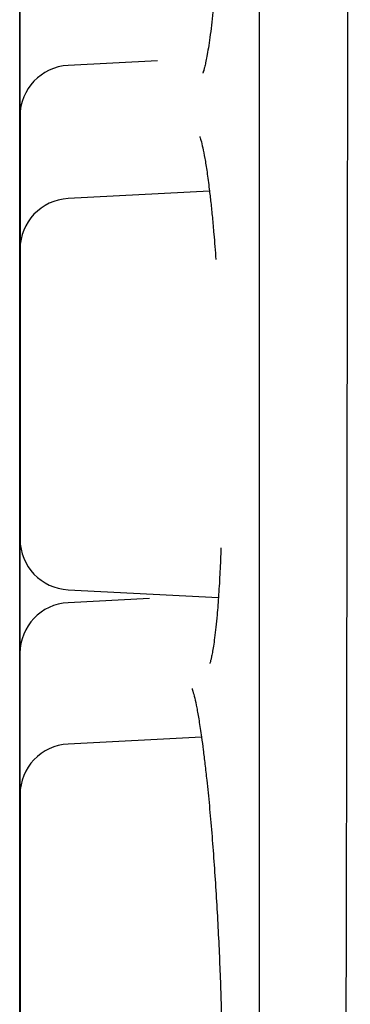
# Model space of a CAD drawing. Header units: millimetres. Extents: x 8 to 1191, y 12 to 1197.
# Tile 37 of 60: x 371.9 to 373.85, y 1126.01 to 1131.85. Entities that reach past the tile are written whole.
import ezdxf

# ---------------------------------------------------------------- set-up
doc = ezdxf.new("R2010")
doc.units = ezdxf.units.MM

msp = doc.modelspace()

# ---------------------------------------------------------------- linework, layer by layer
at = {"color": 7, "linetype": 'Continuous', "lineweight": 30}
for p, q in [((372.7096, 1131.6034), (372.1814, 1131.5757)), ((371.8962, 1131.1424), (371.8958, 1131.1278)), ((373.0177, 1130.831), (372.1817, 1130.7872)), ((371.8968, 1130.3467), (371.8972, 1130.3322)), ((371.8959, 1130.2844), (371.8955, 1130.2698)), ((371.8961, 1130.2679), (371.8972, 1130.2429)), ((371.8971, 1129.5582), (371.8975, 1129.5436)), ((371.8958, 1129.4099), (371.8975, 1129.3785)), ((371.8974, 1129.2158), (371.8966, 1129.1935)), ((371.8964, 1129.1665), (371.8963, 1129.1584)), ((371.8955, 1128.5519), (371.8964, 1128.5293)), ((372.1817, 1128.47), (373.0702, 1128.4235)), ((372.6621, 1128.4187), (372.1813, 1128.3935)), ((371.8963, 1127.9907), (371.8959, 1127.975)), ((372.9702, 1127.5977), (372.1816, 1127.5564)), ((371.8966, 1127.4755), (371.897, 1127.4597)), ((371.8963, 1127.4404), (371.897, 1127.4196)), ((371.8958, 1127.0735), (371.8956, 1127.0634)), ((371.897, 1126.376), (371.8973, 1126.3609)), ((371.8959, 1126.2571), (371.8973, 1126.228))]:
    msp.add_line(p, q, dxfattribs=at)
at = {"color": 7, "linetype": 'Continuous', "lineweight": 30, "flags": 128}
for points in [[(371.8968, 1131.1998), (371.8968, 1131.2619), (371.8968, 1131.3233), (371.8968, 1131.3836), (371.8968, 1131.442), (371.8968, 1131.498), (371.8968, 1131.551), (371.8968, 1131.6005), (371.8968, 1131.6459), (371.8968, 1131.6868), (371.8968, 1131.7227), (371.8968, 1131.7534), (371.8968, 1131.7784), (371.8968, 1131.7976), (371.8968, 1131.8107), (371.8968, 1131.8175), (371.8968, 1131.8181), (371.8968, 1131.8125), (371.8968, 1131.8005), (371.8968, 1131.7825), (371.8968, 1131.7586), (371.8968, 1131.729), (371.8968, 1131.694), (371.8968, 1131.654), (371.8968, 1131.6094), (371.8968, 1131.5607), (371.8968, 1131.5083), (371.8968, 1131.4528), (371.8969, 1131.3948), (371.8969, 1131.3349), (371.8969, 1131.2736), (371.8969, 1131.2116), (371.8969, 1131.1496), (371.8969, 1131.0881), (371.8969, 1131.0279), (371.8968, 1130.9694), (371.8968, 1130.9134), (371.8968, 1130.8604), (371.8968, 1130.811), (371.8968, 1130.7656), (371.8968, 1130.7247), (371.8968, 1130.6887), (371.8968, 1130.658), (371.8968, 1130.633), (371.8968, 1130.6139), (371.8968, 1130.6008), (371.8968, 1130.5939), (371.8968, 1130.5933), (371.8968, 1130.599), (371.8968, 1130.6109), (371.8968, 1130.6289), (371.8968, 1130.6528), (371.8968, 1130.6825), (371.8968, 1130.7174), (371.8968, 1130.7574), (371.8968, 1130.802), (371.8968, 1130.8507), (371.8968, 1130.9031), (371.8968, 1130.9586), (371.8968, 1131.0166), (371.8968, 1131.0766), (371.8968, 1131.1378), (371.8968, 1131.1998)], [(371.8961, 1131.121), (371.8961, 1131.183), (371.8961, 1131.2445), (371.8961, 1131.3047), (371.8961, 1131.3632), (371.8961, 1131.4192), (371.8961, 1131.4722), (371.8961, 1131.5216), (371.8961, 1131.567), (371.8961, 1131.6079), (371.8961, 1131.6439), (371.8961, 1131.6746), (371.8961, 1131.6996), (371.8961, 1131.7187), (371.8961, 1131.7318), (371.8961, 1131.7387), (371.8961, 1131.7393), (371.8961, 1131.7336), (371.8961, 1131.7217), (371.8961, 1131.7037), (371.8961, 1131.6797), (371.8961, 1131.6501), (371.8961, 1131.6152), (371.8961, 1131.5752), (371.8962, 1131.5306), (371.8962, 1131.4819), (371.8962, 1131.4295), (371.8962, 1131.374), (371.8962, 1131.316), (371.8962, 1131.256), (371.8962, 1131.1948), (371.8962, 1131.1328), (371.8962, 1131.0707), (371.8962, 1131.0093), (371.8962, 1130.949), (371.8962, 1130.8906), (371.8962, 1130.8346), (371.8962, 1130.7816), (371.8962, 1130.7321), (371.8961, 1130.6867), (371.8961, 1130.6458), (371.8961, 1130.6098), (371.8961, 1130.5792), (371.8961, 1130.5542), (371.8961, 1130.535), (371.8961, 1130.5219), (371.8961, 1130.515), (371.8961, 1130.5144), (371.8961, 1130.5201), (371.8961, 1130.532), (371.8961, 1130.5501), (371.8961, 1130.574), (371.8961, 1130.6036), (371.8961, 1130.6386), (371.8961, 1130.6786), (371.8961, 1130.7232), (371.8961, 1130.7719), (371.8961, 1130.8243), (371.8961, 1130.8797), (371.8961, 1130.9378), (371.8961, 1130.9977), (371.8961, 1131.059), (371.8961, 1131.121)], [(371.8971, 1130.4113), (371.8971, 1130.4733), (371.8971, 1130.5348), (371.8971, 1130.595), (371.8971, 1130.6534), (371.8971, 1130.7094), (371.8971, 1130.7625), (371.8971, 1130.8119), (371.8971, 1130.8573), (371.8971, 1130.8982), (371.8971, 1130.9342), (371.8971, 1130.9648), (371.8971, 1130.9899), (371.8971, 1131.009), (371.8971, 1131.0221), (371.8971, 1131.029), (371.8971, 1131.0296), (371.8971, 1131.0239), (371.8971, 1131.012), (371.8971, 1130.994), (371.8971, 1130.97), (371.8971, 1130.9404), (371.8971, 1130.9054), (371.8971, 1130.8655), (371.8971, 1130.8209), (371.8971, 1130.7721), (371.8971, 1130.7198), (371.8971, 1130.6643), (371.8972, 1130.6063), (371.8972, 1130.5463), (371.8972, 1130.485), (371.8972, 1130.4231), (371.8972, 1130.361), (371.8972, 1130.2996), (371.8972, 1130.2393), (371.8971, 1130.1809), (371.8971, 1130.1249), (371.8971, 1130.0719), (371.8971, 1130.0224), (371.8971, 1129.977), (371.8971, 1129.9361), (371.8971, 1129.9001), (371.8971, 1129.8695), (371.8971, 1129.8444), (371.8971, 1129.8253), (371.8971, 1129.8122), (371.8971, 1129.8053), (371.8971, 1129.8047), (371.8971, 1129.8104), (371.8971, 1129.8223), (371.8971, 1129.8404), (371.8971, 1129.8643), (371.8971, 1129.8939), (371.8971, 1129.9289), (371.8971, 1129.9689), (371.8971, 1130.0134), (371.8971, 1130.0622), (371.8971, 1130.1146), (371.8971, 1130.17), (371.8971, 1130.228), (371.8971, 1130.288), (371.8971, 1130.3493), (371.8971, 1130.4113)], [(371.8958, 1130.263), (371.8958, 1130.325), (371.8958, 1130.3865), (371.8958, 1130.4467), (371.8958, 1130.5051), (371.8958, 1130.5611), (371.8958, 1130.6141), (371.8958, 1130.6636), (371.8958, 1130.709), (371.8958, 1130.7499), (371.8958, 1130.7859), (371.8958, 1130.8165), (371.8958, 1130.8416), (371.8958, 1130.8607), (371.8958, 1130.8738), (371.8958, 1130.8807), (371.8958, 1130.8813), (371.8958, 1130.8756), (371.8958, 1130.8637), (371.8958, 1130.8457), (371.8958, 1130.8217), (371.8958, 1130.7921), (371.8958, 1130.7571), (371.8958, 1130.7172), (371.8958, 1130.6726), (371.8959, 1130.6238), (371.8959, 1130.5715), (371.8959, 1130.516), (371.8959, 1130.458), (371.8959, 1130.398), (371.8959, 1130.3367), (371.8959, 1130.2748), (371.8959, 1130.2127), (371.8959, 1130.1513), (371.8959, 1130.091), (371.8959, 1130.0326), (371.8959, 1129.9766), (371.8959, 1129.9236), (371.8958, 1129.8741), (371.8958, 1129.8287), (371.8958, 1129.7878), (371.8958, 1129.7518), (371.8958, 1129.7212), (371.8958, 1129.6961), (371.8958, 1129.677), (371.8958, 1129.6639), (371.8958, 1129.657), (371.8958, 1129.6564), (371.8958, 1129.6621), (371.8958, 1129.674), (371.8958, 1129.692), (371.8958, 1129.716), (371.8958, 1129.7456), (371.8958, 1129.7806), (371.8958, 1129.8206), (371.8958, 1129.8651), (371.8958, 1129.9139), (371.8958, 1129.9662), (371.8958, 1130.0217), (371.8958, 1130.0797), (371.8958, 1130.1397), (371.8958, 1130.201), (371.8958, 1130.263)], [(371.8974, 1129.6227), (371.8974, 1129.6847), (371.8974, 1129.7462), (371.8974, 1129.8065), (371.8974, 1129.8649), (371.8974, 1129.9209), (371.8974, 1129.9739), (371.8974, 1130.0234), (371.8974, 1130.0688), (371.8974, 1130.1097), (371.8974, 1130.1456), (371.8974, 1130.1763), (371.8974, 1130.2013), (371.8974, 1130.2205), (371.8974, 1130.2336), (371.8974, 1130.2404), (371.8974, 1130.241), (371.8974, 1130.2353), (371.8974, 1130.2234), (371.8974, 1130.2054), (371.8974, 1130.1815), (371.8974, 1130.1519), (371.8974, 1130.1169), (371.8974, 1130.0769), (371.8974, 1130.0323), (371.8974, 1129.9836), (371.8975, 1129.9312), (371.8975, 1129.8757), (371.8975, 1129.8177), (371.8975, 1129.7578), (371.8975, 1129.6965), (371.8975, 1129.6345), (371.8975, 1129.5725), (371.8975, 1129.511), (371.8975, 1129.4507), (371.8975, 1129.3923), (371.8975, 1129.3363), (371.8974, 1129.2833), (371.8974, 1129.2338), (371.8974, 1129.1884), (371.8974, 1129.1475), (371.8974, 1129.1116), (371.8974, 1129.0809), (371.8974, 1129.0559), (371.8974, 1129.0367), (371.8974, 1129.0236), (371.8974, 1129.0168), (371.8974, 1129.0162), (371.8974, 1129.0219), (371.8974, 1129.0338), (371.8974, 1129.0518), (371.8974, 1129.0757), (371.8974, 1129.1053), (371.8974, 1129.1403), (371.8974, 1129.1803), (371.8974, 1129.2249), (371.8974, 1129.2736), (371.8974, 1129.326), (371.8974, 1129.3815), (371.8974, 1129.4395), (371.8974, 1129.4994), (371.8974, 1129.5607), (371.8974, 1129.6227)], [(371.8955, 1129.4049), (371.8955, 1129.467), (371.8955, 1129.5284), (371.8955, 1129.5887), (371.8955, 1129.6471), (371.8955, 1129.7031), (371.8955, 1129.7561), (371.8955, 1129.8056), (371.8955, 1129.851), (371.8955, 1129.8919), (371.8955, 1129.9279), (371.8955, 1129.9585), (371.8955, 1129.9835), (371.8955, 1130.0027), (371.8955, 1130.0158), (371.8955, 1130.0227), (371.8955, 1130.0233), (371.8955, 1130.0176), (371.8955, 1130.0057), (371.8955, 1129.9876), (371.8955, 1129.9637), (371.8955, 1129.9341), (371.8955, 1129.8991), (371.8955, 1129.8591), (371.8955, 1129.8145), (371.8955, 1129.7658), (371.8956, 1129.7134), (371.8956, 1129.658), (371.8956, 1129.5999), (371.8956, 1129.54), (371.8956, 1129.4787), (371.8956, 1129.4167), (371.8956, 1129.3547), (371.8956, 1129.2932), (371.8956, 1129.233), (371.8956, 1129.1746), (371.8956, 1129.1185), (371.8955, 1129.0655), (371.8955, 1129.0161), (371.8955, 1128.9707), (371.8955, 1128.9298), (371.8955, 1128.8938), (371.8955, 1128.8632), (371.8955, 1128.8381), (371.8955, 1128.819), (371.8955, 1128.8059), (371.8955, 1128.799), (371.8955, 1128.7984), (371.8955, 1128.8041), (371.8955, 1128.816), (371.8955, 1128.834), (371.8955, 1128.858), (371.8955, 1128.8876), (371.8955, 1128.9225), (371.8955, 1128.9625), (371.8955, 1129.0071), (371.8955, 1129.0559), (371.8955, 1129.1082), (371.8955, 1129.1637), (371.8955, 1129.2217), (371.8955, 1129.2817), (371.8955, 1129.343), (371.8955, 1129.4049)], [(371.8966, 1128.3286), (371.8966, 1128.3906), (371.8966, 1128.4521), (371.8966, 1128.5123), (371.8966, 1128.5708), (371.8966, 1128.6268), (371.8966, 1128.6798), (371.8966, 1128.7292), (371.8966, 1128.7747), (371.8966, 1128.8156), (371.8966, 1128.8515), (371.8966, 1128.8822), (371.8966, 1128.9072), (371.8966, 1128.9264), (371.8966, 1128.9394), (371.8966, 1128.9463), (371.8966, 1128.9469), (371.8966, 1128.9412), (371.8966, 1128.9293), (371.8966, 1128.9113), (371.8966, 1128.8874), (371.8966, 1128.8578), (371.8966, 1128.8228), (371.8966, 1128.7828), (371.8966, 1128.7382), (371.8967, 1128.6895), (371.8967, 1128.6371), (371.8967, 1128.5816), (371.8967, 1128.5236), (371.8967, 1128.4637), (371.8967, 1128.4024), (371.8967, 1128.3404), (371.8967, 1128.2784), (371.8967, 1128.2169), (371.8967, 1128.1566), (371.8967, 1128.0982), (371.8967, 1128.0422), (371.8967, 1127.9892), (371.8966, 1127.9397), (371.8966, 1127.8943), (371.8966, 1127.8534), (371.8966, 1127.8175), (371.8966, 1127.7868), (371.8966, 1127.7618), (371.8966, 1127.7426), (371.8966, 1127.7295), (371.8966, 1127.7227), (371.8966, 1127.7221), (371.8966, 1127.7278), (371.8966, 1127.7397), (371.8966, 1127.7577), (371.8966, 1127.7816), (371.8966, 1127.8112), (371.8966, 1127.8462), (371.8966, 1127.8862), (371.8966, 1127.9308), (371.8966, 1127.9795), (371.8966, 1128.0319), (371.8966, 1128.0874), (371.8966, 1128.1454), (371.8966, 1128.2053), (371.8966, 1128.2666), (371.8966, 1128.3286)], [(371.8963, 1128.2935), (371.8963, 1128.3555), (371.8963, 1128.417), (371.8963, 1128.4773), (371.8963, 1128.5357), (371.8963, 1128.5917), (371.8963, 1128.6447), (371.8963, 1128.6942), (371.8963, 1128.7396), (371.8963, 1128.7805), (371.8963, 1128.8164), (371.8963, 1128.8471), (371.8963, 1128.8721), (371.8963, 1128.8913), (371.8963, 1128.9044), (371.8963, 1128.9112), (371.8963, 1128.9118), (371.8963, 1128.9061), (371.8963, 1128.8942), (371.8963, 1128.8762), (371.8963, 1128.8523), (371.8963, 1128.8227), (371.8963, 1128.7877), (371.8963, 1128.7477), (371.8963, 1128.7031), (371.8963, 1128.6544), (371.8963, 1128.602), (371.8964, 1128.5465), (371.8964, 1128.4885), (371.8964, 1128.4286), (371.8964, 1128.3673), (371.8964, 1128.3053), (371.8964, 1128.2433), (371.8964, 1128.1818), (371.8964, 1128.1215), (371.8964, 1128.0631), (371.8963, 1128.0071), (371.8963, 1127.9541), (371.8963, 1127.9046), (371.8963, 1127.8592), (371.8963, 1127.8183), (371.8963, 1127.7824), (371.8963, 1127.7517), (371.8963, 1127.7267), (371.8963, 1127.7075), (371.8963, 1127.6945), (371.8963, 1127.6876), (371.8963, 1127.687), (371.8963, 1127.6927), (371.8963, 1127.7046), (371.8963, 1127.7226), (371.8963, 1127.7465), (371.8963, 1127.7761), (371.8963, 1127.8111), (371.8963, 1127.8511), (371.8963, 1127.8957), (371.8963, 1127.9444), (371.8963, 1127.9968), (371.8963, 1128.0523), (371.8963, 1128.1103), (371.8963, 1128.1702), (371.8963, 1128.2315), (371.8963, 1128.2935)], [(371.8969, 1127.2291), (371.8969, 1127.2911), (371.8969, 1127.3526), (371.8969, 1127.4128), (371.8969, 1127.4712), (371.8969, 1127.5273), (371.8969, 1127.5803), (371.8969, 1127.6297), (371.8969, 1127.6751), (371.8969, 1127.716), (371.8969, 1127.752), (371.897, 1127.7826), (371.897, 1127.8077), (371.897, 1127.8268), (371.897, 1127.8399), (371.897, 1127.8468), (371.897, 1127.8474), (371.897, 1127.8417), (371.897, 1127.8298), (371.897, 1127.8118), (371.897, 1127.7878), (371.897, 1127.7582), (371.897, 1127.7233), (371.897, 1127.6833), (371.897, 1127.6387), (371.897, 1127.5899), (371.897, 1127.5376), (371.897, 1127.4821), (371.897, 1127.4241), (371.897, 1127.3641), (371.897, 1127.3028), (371.897, 1127.2409), (371.897, 1127.1788), (371.897, 1127.1174), (371.897, 1127.0571), (371.897, 1126.9987), (371.897, 1126.9427), (371.897, 1126.8897), (371.897, 1126.8402), (371.897, 1126.7948), (371.897, 1126.7539), (371.897, 1126.7179), (371.897, 1126.6873), (371.897, 1126.6623), (371.897, 1126.6431), (371.897, 1126.63), (371.897, 1126.6231), (371.897, 1126.6225), (371.897, 1126.6282), (371.897, 1126.6401), (371.897, 1126.6582), (371.897, 1126.6821), (371.8969, 1126.7117), (371.8969, 1126.7467), (371.8969, 1126.7867), (371.8969, 1126.8313), (371.8969, 1126.88), (371.8969, 1126.9324), (371.8969, 1126.9878), (371.8969, 1127.0459), (371.8969, 1127.1058), (371.8969, 1127.1671), (371.8969, 1127.2291)], [(371.8959, 1127.1101), (371.8959, 1127.1722), (371.8959, 1127.2336), (371.8959, 1127.2939), (371.8959, 1127.3523), (371.8959, 1127.4083), (371.8959, 1127.4613), (371.8959, 1127.5108), (371.8959, 1127.5562), (371.8959, 1127.5971), (371.8959, 1127.6331), (371.8959, 1127.6637), (371.8959, 1127.6887), (371.8959, 1127.7079), (371.8959, 1127.721), (371.8959, 1127.7279), (371.8959, 1127.7285), (371.8959, 1127.7228), (371.8959, 1127.7109), (371.896, 1127.6928), (371.896, 1127.6689), (371.896, 1127.6393), (371.896, 1127.6043), (371.896, 1127.5643), (371.896, 1127.5197), (371.896, 1127.471), (371.896, 1127.4186), (371.896, 1127.3632), (371.896, 1127.3051), (371.896, 1127.2452), (371.896, 1127.1839), (371.896, 1127.1219), (371.896, 1127.0599), (371.896, 1126.9984), (371.896, 1126.9382), (371.896, 1126.8798), (371.896, 1126.8237), (371.896, 1126.7707), (371.896, 1126.7213), (371.896, 1126.6759), (371.896, 1126.635), (371.896, 1126.599), (371.896, 1126.5684), (371.896, 1126.5433), (371.8959, 1126.5242), (371.8959, 1126.5111), (371.8959, 1126.5042), (371.8959, 1126.5036), (371.8959, 1126.5093), (371.8959, 1126.5212), (371.8959, 1126.5392), (371.8959, 1126.5632), (371.8959, 1126.5928), (371.8959, 1126.6277), (371.8959, 1126.6677), (371.8959, 1126.7123), (371.8959, 1126.7611), (371.8959, 1126.8134), (371.8959, 1126.8689), (371.8959, 1126.9269), (371.8959, 1126.9869), (371.8959, 1127.0482), (371.8959, 1127.1101)], [(371.8972, 1126.3919), (371.8972, 1126.454), (371.8972, 1126.5154), (371.8972, 1126.5757), (371.8973, 1126.6341), (371.8973, 1126.6901), (371.8973, 1126.7431), (371.8973, 1126.7926), (371.8973, 1126.838), (371.8973, 1126.8789), (371.8973, 1126.9149), (371.8973, 1126.9455), (371.8973, 1126.9705), (371.8973, 1126.9897), (371.8973, 1127.0028), (371.8973, 1127.0097), (371.8973, 1127.0103), (371.8973, 1127.0046), (371.8973, 1126.9927), (371.8973, 1126.9746), (371.8973, 1126.9507), (371.8973, 1126.9211), (371.8973, 1126.8861), (371.8973, 1126.8461), (371.8973, 1126.8015), (371.8973, 1126.7528), (371.8973, 1126.7004), (371.8973, 1126.645), (371.8973, 1126.5869), (371.8973, 1126.527), (371.8973, 1126.4657), (371.8973, 1126.4037), (371.8973, 1126.3417), (371.8973, 1126.2802), (371.8973, 1126.22), (371.8973, 1126.1615), (371.8973, 1126.1055), (371.8973, 1126.0525), (371.8973, 1126.0031)], [(371.8956, 1126.1985), (371.8956, 1126.2605), (371.8956, 1126.322), (371.8956, 1126.3822), (371.8956, 1126.4407), (371.8956, 1126.4967), (371.8956, 1126.5497), (371.8956, 1126.5991), (371.8956, 1126.6446), (371.8956, 1126.6855), (371.8956, 1126.7214), (371.8956, 1126.7521), (371.8956, 1126.7771), (371.8956, 1126.7963), (371.8956, 1126.8093), (371.8956, 1126.8162), (371.8956, 1126.8168), (371.8956, 1126.8111), (371.8956, 1126.7992), (371.8956, 1126.7812), (371.8956, 1126.7573), (371.8956, 1126.7277), (371.8956, 1126.6927), (371.8956, 1126.6527), (371.8956, 1126.6081), (371.8957, 1126.5594), (371.8957, 1126.507), (371.8957, 1126.4515), (371.8957, 1126.3935), (371.8957, 1126.3335), (371.8957, 1126.2723), (371.8957, 1126.2103), (371.8957, 1126.1483), (371.8957, 1126.0868), (371.8957, 1126.0265), (371.8957, 1125.9681)], [(371.8973, 1125.9941), (371.8973, 1126.0428), (371.8973, 1126.0952), (371.8973, 1126.1507), (371.8972, 1126.2087), (371.8972, 1126.2687), (371.8972, 1126.33), (371.8972, 1126.3919)], [(371.8956, 1125.9573), (371.8956, 1126.0153), (371.8956, 1126.0752), (371.8956, 1126.1365), (371.8956, 1126.1985)]]:
    msp.add_lwpolyline(points, dxfattribs=at)
at = {"color": 7, "linetype": 'Continuous', "lineweight": 30}
for centre, start, end in [((372.1971, 1131.2761), 92.99991, 179.99519), ((372.1974, 1130.4876), 92.99991, 179.99519), ((372.1974, 1128.7696), 179.99519, 266.99991), ((372.197, 1128.0939), 92.99991, 179.99519), ((372.1973, 1127.2568), 92.99991, 179.99519)]:
    msp.add_arc(centre, 0.3, start, end, dxfattribs=at)
for points, knots in [([(373.8502, 1149.8885), (373.8501, 1149.8764), (373.8501, 1149.8428), (373.8496, 1149.5271), (373.8488, 1148.9834), (373.8478, 1148.2336), (373.8471, 1147.3153), (373.8463, 1146.2503), (373.8456, 1145.062), (373.8449, 1143.6343), (373.8443, 1141.9524), (373.8434, 1140.0199), (373.8421, 1138.3537), (373.841, 1137.0166), (373.8401, 1136.0257), (373.8391, 1135.0415), (373.8378, 1134.0678), (373.8364, 1133.1078), (373.8337, 1131.6848), (373.8308, 1129.7929), (373.8279, 1127.4686), (373.823, 1125.2249), (373.8151, 1123.1023), (373.8034, 1121.1346), (373.7868, 1119.3539), (373.765, 1117.7923), (373.7408, 1116.4722), (373.7171, 1115.4123), (373.7014, 1114.642), (373.7006, 1114.1408), (373.7266, 1114.0609), (373.7396, 1114.021)], [0, 0, 0, 0, 0.0207906, 0.0578858, 0.0941646, 0.1296281, 0.1642674, 0.1980912, 0.2311057, 0.2633118, 0.304974, 0.3451988, 0.3839914, 0.4028537, 0.4213554, 0.4394973, 0.45728, 0.4747041, 0.4917708, 0.534524, 0.5772232, 0.6198681, 0.6624443, 0.7049348, 0.7473402, 0.7896533, 0.8318699, 0.8740092, 0.9160856, 0.958087, 1, 1, 1, 1]), ([(373.3094, 1148.7656), (373.3094, 1148.7657), (373.3094, 1148.7659), (373.3094, 1148.7638), (373.3094, 1148.7585), (373.3094, 1148.747), (373.3095, 1148.7294), (373.3095, 1148.7057), (373.3095, 1148.6764), (373.3095, 1148.6415), (373.3096, 1148.6009), (373.3096, 1148.5548), (373.3096, 1148.5031), (373.3096, 1148.4459), (373.3097, 1148.3831), (373.3097, 1148.3149), (373.3097, 1148.2412), (373.3097, 1148.162), (373.3098, 1148.0774), (373.3098, 1147.9875), (373.3098, 1147.8921), (373.3098, 1147.7915), (373.3099, 1147.6855), (373.3099, 1147.5743), (373.3099, 1147.4579), (373.3099, 1147.3362), (373.31, 1147.2095), (373.31, 1147.0776), (373.31, 1146.9407), (373.31, 1146.7988), (373.3101, 1146.6519), (373.3101, 1146.5001), (373.3101, 1146.3435), (373.3101, 1146.182), (373.3101, 1146.0158), (373.3102, 1145.8449), (373.3102, 1145.6693), (373.3102, 1145.4892), (373.3102, 1145.3046), (373.3102, 1145.1155), (373.3103, 1144.922), (373.3103, 1144.7242), (373.3103, 1144.5221), (373.3103, 1144.3159), (373.3103, 1144.1055), (373.3104, 1143.891), (373.3104, 1143.6726), (373.3104, 1143.4503), (373.3104, 1143.2242), (373.3104, 1142.9943), (373.3104, 1142.7607), (373.3105, 1142.5235), (373.3105, 1142.2828), (373.3105, 1142.0387), (373.3105, 1141.7912), (373.3105, 1141.5405), (373.3105, 1141.2865), (373.3105, 1141.0295), (373.3106, 1140.7695), (373.3106, 1140.5065), (373.3106, 1140.2407), (373.3106, 1139.9721), (373.3106, 1139.7009), (373.3106, 1139.4271), (373.3106, 1139.1509), (373.3106, 1138.8723), (373.3106, 1138.5913), (373.3107, 1138.3082), (373.3107, 1138.023), (373.3107, 1137.7359), (373.3107, 1137.4468), (373.3107, 1137.1559), (373.3107, 1136.8633), (373.3107, 1136.569), (373.3107, 1136.2733), (373.3107, 1135.9762), (373.3107, 1135.6778), (373.3107, 1135.3781), (373.3107, 1135.0774), (373.3107, 1134.7756), (373.3107, 1134.473), (373.3107, 1134.1695), (373.3107, 1133.8653), (373.3107, 1133.5606), (373.3107, 1133.2554), (373.3107, 1132.9497), (373.3107, 1132.6438), (373.3107, 1132.3377), (373.3107, 1132.0315), (373.3107, 1131.7254), (373.3107, 1131.4193), (373.3107, 1131.1135), (373.3107, 1130.8081), (373.3107, 1130.503), (373.3107, 1130.1985), (373.3107, 1129.8947), (373.3107, 1129.5916), (373.3107, 1129.2893), (373.3107, 1128.988), (373.3107, 1128.6878), (373.3107, 1128.3887), (373.3107, 1128.0908), (373.3107, 1127.7943), (373.3107, 1127.4992), (373.3107, 1127.2057), (373.3107, 1126.9139), (373.3107, 1126.6238), (373.3106, 1126.3356), (373.3106, 1126.0493), (373.3106, 1125.765), (373.3106, 1125.4829), (373.3106, 1125.203), (373.3106, 1124.9254), (373.3106, 1124.6503), (373.3106, 1124.3777), (373.3106, 1124.1076), (373.3105, 1123.8403), (373.3105, 1123.5758), (373.3105, 1123.3141), (373.3105, 1123.0554), (373.3105, 1122.7998), (373.3105, 1122.5473), (373.3105, 1122.298), (373.3104, 1122.052), (373.3104, 1121.8095), (373.3104, 1121.5703), (373.3104, 1121.3348), (373.3104, 1121.1029), (373.3104, 1120.8747), (373.3103, 1120.6502), (373.3103, 1120.4297), (373.3103, 1120.2131), (373.3103, 1120.0004), (373.3103, 1119.7919), (373.3102, 1119.5875), (373.3102, 1119.3874), (373.3102, 1119.1915), (373.3102, 1119), (373.3102, 1118.8129), (373.3101, 1118.6303), (373.3101, 1118.4523), (373.3101, 1118.2788), (373.3101, 1118.1101), (373.3101, 1117.946), (373.31, 1117.7867), (373.31, 1117.6322), (373.31, 1117.4827), (373.31, 1117.338), (373.3099, 1117.1984), (373.3099, 1117.0637), (373.3099, 1116.9342), (373.3099, 1116.8097), (373.3099, 1116.6905), (373.3098, 1116.5764), (373.3098, 1116.4675), (373.3098, 1116.364), (373.3098, 1116.2657), (373.3097, 1116.1728), (373.3097, 1116.0853), (373.3097, 1116.0031), (373.3097, 1115.9264), (373.3096, 1115.8552), (373.3096, 1115.7894), (373.3096, 1115.7292), (373.3096, 1115.6745), (373.3095, 1115.6253), (373.3095, 1115.5817), (373.3095, 1115.5436), (373.3095, 1115.5112), (373.3094, 1115.4844), (373.3094, 1115.4632), (373.3094, 1115.4476), (373.3094, 1115.4396), (373.3093, 1115.436), (373.3093, 1115.4362), (373.3093, 1115.4363)], [0, 0, 0, 0, 0.000454, 0.003163, 0.007582, 0.013067, 0.018852, 0.024703, 0.030574, 0.036451, 0.042332, 0.048214, 0.054097, 0.05998, 0.065864, 0.071748, 0.077632, 0.083516, 0.089401, 0.095285, 0.10117, 0.107054, 0.112939, 0.118824, 0.124708, 0.130593, 0.136478, 0.142362, 0.148247, 0.154132, 0.160016, 0.165901, 0.171786, 0.177671, 0.183555, 0.18944, 0.195325, 0.20121, 0.207094, 0.212979, 0.218864, 0.224748, 0.230633, 0.236518, 0.242403, 0.248287, 0.254172, 0.260057, 0.265942, 0.271826, 0.277711, 0.283596, 0.289481, 0.295365, 0.30125, 0.307135, 0.31302, 0.318905, 0.324789, 0.330674, 0.336559, 0.342444, 0.348328, 0.354213, 0.360098, 0.365983, 0.371867, 0.377752, 0.383637, 0.389522, 0.395406, 0.401291, 0.407176, 0.413061, 0.418945, 0.42483, 0.430715, 0.4366, 0.442485, 0.448369, 0.454254, 0.460139, 0.466024, 0.471908, 0.477793, 0.483678, 0.489563, 0.495447, 0.501332, 0.507217, 0.513102, 0.518986, 0.524871, 0.530756, 0.536641, 0.542525, 0.54841, 0.554295, 0.56018, 0.566065, 0.571949, 0.577834, 0.583719, 0.589604, 0.595488, 0.601373, 0.607258, 0.613143, 0.619027, 0.624912, 0.630797, 0.636682, 0.642566, 0.648451, 0.654336, 0.660221, 0.666105, 0.67199, 0.677875, 0.68376, 0.689644, 0.695529, 0.701414, 0.707299, 0.713184, 0.719068, 0.724953, 0.730838, 0.736723, 0.742607, 0.748492, 0.754377, 0.760262, 0.766146, 0.772031, 0.777916, 0.783801, 0.789685, 0.79557, 0.801455, 0.80734, 0.813224, 0.819109, 0.824994, 0.830878, 0.836763, 0.842648, 0.848533, 0.854417, 0.860302, 0.866187, 0.872071, 0.877956, 0.883841, 0.889725, 0.89561, 0.901495, 0.907379, 0.913264, 0.919148, 0.925033, 0.930917, 0.936801, 0.942686, 0.948569, 0.954453, 0.960336, 0.966219, 0.9721, 0.97798, 0.983855, 0.989719, 0.995549, 0.998695, 1, 1, 1, 1]), ([(373.0702, 1132.3111), (373.0672, 1132.2609), (373.0612, 1132.159), (373.0503, 1132.0189), (373.0396, 1131.9037), (373.0294, 1131.8122), (373.0203, 1131.741), (373.0112, 1131.6796), (373.0026, 1131.6301), (372.995, 1131.5922), (372.9885, 1131.5644), (372.9834, 1131.5459), (372.9792, 1131.5334), (372.9787, 1131.5318), (372.9784, 1131.5311)], [0, 0, 0, 0, 0.1231129, 0.2500553, 0.3782388, 0.4644554, 0.5512973, 0.6363462, 0.7147602, 0.786416, 0.8511103, 0.908816, 0.9596328, 1, 1, 1, 1]), ([(371.8969, 1131.214), (371.8969, 1131.2411), (371.8969, 1131.295), (371.8969, 1131.3749), (371.8969, 1131.4535), (371.8969, 1131.5321), (371.8969, 1131.6098), (371.8969, 1131.685), (371.8969, 1131.7552), (371.8969, 1131.8199), (371.8968, 1131.8783), (371.8968, 1131.9238), (371.8968, 1131.9586), (371.8968, 1131.985), (371.8968, 1132.0144), (371.8968, 1132.0421), (371.8968, 1132.0613), (371.8968, 1132.0664), (371.8968, 1132.0614), (371.8968, 1132.0493), (371.8968, 1132.0296), (371.8968, 1132.0017), (371.8968, 1131.9656), (371.8968, 1131.9206), (371.8968, 1131.868), (371.8968, 1131.8083), (371.8967, 1131.7426), (371.8967, 1131.6794), (371.8967, 1131.621), (371.8967, 1131.5687), (371.8967, 1131.4994), (371.8967, 1131.412), (371.8967, 1131.3056), (371.8967, 1131.2065), (371.8967, 1131.1166), (371.8967, 1131.0366), (371.8967, 1130.958), (371.8967, 1130.8794), (371.8967, 1130.8017), (371.8967, 1130.7265), (371.8967, 1130.6562), (371.8968, 1130.5916), (371.8968, 1130.5331), (371.8968, 1130.4876), (371.8968, 1130.4529), (371.8968, 1130.4264), (371.8968, 1130.397), (371.8968, 1130.3696), (371.8968, 1130.35), (371.8968, 1130.3481), (371.8968, 1130.3472)], [0, 0, 0, 0, 0.020106, 0.040048, 0.060006, 0.08016, 0.101938, 0.12352, 0.145135, 0.167012, 0.188791, 0.210373, 0.224768, 0.239247, 0.253876, 0.280602, 0.307172, 0.334014, 0.354095, 0.374029, 0.393996, 0.414175, 0.435954, 0.457535, 0.47915, 0.501028, 0.522807, 0.544388, 0.558784, 0.573262, 0.587891, 0.614617, 0.641187, 0.668029, 0.688111, 0.708044, 0.728011, 0.748191, 0.769969, 0.791551, 0.813166, 0.835043, 0.856822, 0.878404, 0.892799, 0.907278, 0.921907, 0.948632, 0.975202, 1, 1, 1, 1]), ([(371.8962, 1131.1351), (371.8962, 1131.1622), (371.8962, 1131.2161), (371.8962, 1131.2961), (371.8962, 1131.3746), (371.8962, 1131.4533), (371.8962, 1131.5309), (371.8962, 1131.6061), (371.8962, 1131.6763), (371.8962, 1131.741), (371.8962, 1131.7995), (371.8962, 1131.845), (371.8961, 1131.8797), (371.8961, 1131.9062), (371.8961, 1131.9355), (371.8961, 1131.9632), (371.8961, 1131.9824), (371.8961, 1131.9875), (371.8961, 1131.9826), (371.8961, 1131.9705), (371.8961, 1131.9508), (371.8961, 1131.9229), (371.8961, 1131.8867), (371.8961, 1131.8418), (371.8961, 1131.7892), (371.8961, 1131.7295), (371.8961, 1131.6638), (371.8961, 1131.6005), (371.8961, 1131.5421), (371.896, 1131.4899), (371.896, 1131.4536), (371.896, 1131.4354)], [0, 0, 0, 0, 0.034199, 0.068121, 0.10207, 0.136351, 0.173397, 0.210107, 0.246874, 0.284087, 0.321133, 0.357843, 0.38233, 0.406958, 0.431841, 0.477302, 0.522498, 0.568156, 0.602314, 0.636222, 0.670185, 0.70451, 0.741555, 0.778266, 0.815032, 0.852246, 0.889291, 0.926002, 0.950489, 0.975117, 1, 1, 1, 1]), ([(371.8972, 1130.4254), (371.8972, 1130.4525), (371.8972, 1130.5064), (371.8972, 1130.5864), (371.8972, 1130.6649), (371.8972, 1130.7436), (371.8972, 1130.8212), (371.8972, 1130.8964), (371.8972, 1130.9666), (371.8972, 1131.0313), (371.8971, 1131.0898), (371.8971, 1131.1352), (371.8971, 1131.17), (371.8971, 1131.1965), (371.8971, 1131.2258), (371.8971, 1131.2535), (371.8971, 1131.2727), (371.8971, 1131.2778), (371.8971, 1131.2729), (371.8971, 1131.2608), (371.8971, 1131.2411), (371.8971, 1131.2132), (371.8971, 1131.177), (371.8971, 1131.1321), (371.8971, 1131.0795), (371.8971, 1131.0198), (371.897, 1130.9541), (371.897, 1130.8908), (371.897, 1130.8324), (371.897, 1130.7801), (371.897, 1130.7109), (371.897, 1130.6235), (371.897, 1130.517), (371.897, 1130.418), (371.897, 1130.328), (371.897, 1130.248), (371.897, 1130.1695), (371.897, 1130.0908), (371.897, 1130.0131), (371.897, 1129.9379), (371.897, 1129.8677), (371.8971, 1129.803), (371.8971, 1129.7446), (371.8971, 1129.6991), (371.8971, 1129.6643), (371.8971, 1129.6379), (371.8971, 1129.6085), (371.8971, 1129.581), (371.8971, 1129.5614), (371.8971, 1129.5596), (371.8971, 1129.5587)], [0, 0, 0, 0, 0.020106, 0.040048, 0.060006, 0.08016, 0.101938, 0.12352, 0.145135, 0.167012, 0.188791, 0.210373, 0.224768, 0.239247, 0.253876, 0.280602, 0.307172, 0.334014, 0.354095, 0.374029, 0.393996, 0.414175, 0.435954, 0.457535, 0.47915, 0.501028, 0.522807, 0.544388, 0.558784, 0.573262, 0.587891, 0.614617, 0.641187, 0.668029, 0.688111, 0.708044, 0.728011, 0.748191, 0.769969, 0.791551, 0.813166, 0.835043, 0.856822, 0.878404, 0.892799, 0.907278, 0.921907, 0.948632, 0.975202, 1, 1, 1, 1]), ([(372.9604, 1131.1545), (372.9603, 1131.1545), (372.96, 1131.1545), (372.9625, 1131.1474), (372.9684, 1131.1279), (372.9782, 1131.0893), (372.9902, 1131.027), (373.0032, 1130.9451), (373.015, 1130.8552), (373.0256, 1130.7635), (373.0346, 1130.675), (373.0447, 1130.5644), (373.0512, 1130.4777), (373.0551, 1130.4265)], [0, 0, 0, 0, 0.028612, 0.077264, 0.128204, 0.235712, 0.349459, 0.469492, 0.595788, 0.683431, 0.773744, 0.866344, 1, 1, 1, 1]), ([(371.8958, 1131.1274), (371.8958, 1131.1275), (371.8958, 1131.1292), (371.8958, 1131.1239), (371.8958, 1131.1126), (371.8958, 1131.0927), (371.8958, 1131.0649), (371.8958, 1131.0287), (371.8958, 1130.9838), (371.8958, 1130.9312), (371.8958, 1130.8715), (371.8958, 1130.8058), (371.8958, 1130.7425), (371.8957, 1130.6841), (371.8957, 1130.6318), (371.8957, 1130.5626), (371.8957, 1130.4752), (371.8957, 1130.3687), (371.8957, 1130.2697), (371.8957, 1130.1797), (371.8957, 1130.0997), (371.8957, 1130.0212), (371.8957, 1129.9425), (371.8957, 1129.8648), (371.8957, 1129.7896), (371.8958, 1129.7194), (371.8958, 1129.6547), (371.8958, 1129.5962), (371.8958, 1129.5508), (371.8958, 1129.516), (371.8958, 1129.4896), (371.8958, 1129.4602), (371.8958, 1129.4327), (371.8958, 1129.4131), (371.8958, 1129.4112), (371.8958, 1129.4103)], [0, 0, 0, 0, 0.003061, 0.033121, 0.062961, 0.09285, 0.123057, 0.155658, 0.187965, 0.220321, 0.25307, 0.285671, 0.317978, 0.339527, 0.361201, 0.383099, 0.423106, 0.46288, 0.503061, 0.533121, 0.562961, 0.59285, 0.623057, 0.655658, 0.687965, 0.720321, 0.75307, 0.785671, 0.817978, 0.839527, 0.861201, 0.883099, 0.923106, 0.96288, 1, 1, 1, 1]), ([(371.896, 1130.7212), (371.8961, 1130.6966), (371.8961, 1130.6468), (371.8961, 1130.5775), (371.8961, 1130.5127), (371.8961, 1130.4543), (371.8961, 1130.4088), (371.8961, 1130.374), (371.8961, 1130.3476), (371.8961, 1130.3182), (371.8961, 1130.2907), (371.8961, 1130.2711), (371.8961, 1130.2693), (371.8961, 1130.2684)], [0, 0, 0, 0, 0.09137, 0.18559, 0.280954, 0.375887, 0.469961, 0.532712, 0.595824, 0.659591, 0.776089, 0.891907, 1, 1, 1, 1]), ([(371.8975, 1129.6369), (371.8975, 1129.6639), (371.8975, 1129.7178), (371.8975, 1129.7978), (371.8975, 1129.8764), (371.8975, 1129.955), (371.8975, 1130.0326), (371.8975, 1130.1078), (371.8975, 1130.1781), (371.8975, 1130.2428), (371.8975, 1130.3012), (371.8974, 1130.3467), (371.8974, 1130.3815), (371.8974, 1130.4079), (371.8974, 1130.4372), (371.8974, 1130.4649), (371.8974, 1130.4841), (371.8974, 1130.4893), (371.8974, 1130.4843), (371.8974, 1130.4722), (371.8974, 1130.4525), (371.8974, 1130.4246), (371.8974, 1130.3885), (371.8974, 1130.3435), (371.8974, 1130.2909), (371.8974, 1130.2312), (371.8973, 1130.1655), (371.8973, 1130.1023), (371.8973, 1130.0439), (371.8973, 1129.9916), (371.8973, 1129.9223), (371.8973, 1129.8349), (371.8973, 1129.7285), (371.8973, 1129.6294), (371.8973, 1129.5394), (371.8973, 1129.4595), (371.8973, 1129.3809), (371.8973, 1129.3022), (371.8973, 1129.2246), (371.8973, 1129.1494), (371.8973, 1129.0791), (371.8974, 1129.0144), (371.8974, 1128.956), (371.8974, 1128.9105), (371.8974, 1128.8758), (371.8974, 1128.8493), (371.8974, 1128.82), (371.8974, 1128.7923), (371.8974, 1128.7731), (371.8974, 1128.7679), (371.8974, 1128.7729), (371.8974, 1128.785), (371.8974, 1128.8047), (371.8974, 1128.8326), (371.8974, 1128.8687), (371.8974, 1128.9137), (371.8975, 1128.9663), (371.8975, 1129.026), (371.8975, 1129.0917), (371.8975, 1129.1549), (371.8975, 1129.2133), (371.8975, 1129.2656), (371.8975, 1129.3349), (371.8975, 1129.4224), (371.8975, 1129.5288), (371.8975, 1129.6007), (371.8975, 1129.6369)], [0, 0, 0, 0, 0.015048, 0.029974, 0.044912, 0.059997, 0.076298, 0.092451, 0.108629, 0.125004, 0.141304, 0.157457, 0.168232, 0.179069, 0.190018, 0.210021, 0.229908, 0.249999, 0.265029, 0.279949, 0.294893, 0.309997, 0.326298, 0.342451, 0.358629, 0.375004, 0.391304, 0.407457, 0.418232, 0.429069, 0.440018, 0.460022, 0.479908, 0.499999, 0.515029, 0.529949, 0.544893, 0.559997, 0.576298, 0.592451, 0.608629, 0.625004, 0.641304, 0.657457, 0.668232, 0.679069, 0.690018, 0.710022, 0.729908, 0.749999, 0.765029, 0.779949, 0.794893, 0.809997, 0.826298, 0.842451, 0.858629, 0.875004, 0.891304, 0.907458, 0.918232, 0.929069, 0.940018, 0.960044, 0.979931, 1, 1, 1, 1]), ([(371.8955, 1130.2693), (371.8955, 1130.2695), (371.8955, 1130.2712), (371.8955, 1130.2659), (371.8955, 1130.2546), (371.8955, 1130.2347), (371.8955, 1130.2069), (371.8955, 1130.1707), (371.8955, 1130.1257), (371.8955, 1130.0731), (371.8955, 1130.0135), (371.8955, 1129.9477), (371.8954, 1129.8845), (371.8954, 1129.8261), (371.8954, 1129.7738), (371.8954, 1129.7046), (371.8954, 1129.6171), (371.8954, 1129.5107), (371.8954, 1129.4116), (371.8954, 1129.3217), (371.8954, 1129.2417), (371.8954, 1129.1632), (371.8954, 1129.0845), (371.8954, 1129.0068), (371.8954, 1128.9316), (371.8955, 1128.8614), (371.8955, 1128.7967), (371.8955, 1128.7382), (371.8955, 1128.6927), (371.8955, 1128.658), (371.8955, 1128.6315), (371.8955, 1128.6022), (371.8955, 1128.5745), (371.8955, 1128.5553), (371.8955, 1128.5502), (371.8955, 1128.5551), (371.8955, 1128.5672), (371.8955, 1128.5869), (371.8955, 1128.6148), (371.8955, 1128.651), (371.8955, 1128.6958), (371.8956, 1128.7488), (371.8956, 1128.7935), (371.8956, 1128.8223), (371.8956, 1128.8289)], [0, 0, 0, 0, 0.002424, 0.026229, 0.049858, 0.073527, 0.097448, 0.123265, 0.148848, 0.174471, 0.200404, 0.226221, 0.251804, 0.268869, 0.286032, 0.303373, 0.335055, 0.366551, 0.39837, 0.422175, 0.445805, 0.469473, 0.493394, 0.519211, 0.544794, 0.570417, 0.596351, 0.622168, 0.647751, 0.664816, 0.681979, 0.69932, 0.731001, 0.762497, 0.794317, 0.818121, 0.841751, 0.86542, 0.889341, 0.915158, 0.940741, 0.966363, 0.992297, 1, 1, 1, 1]), ([(371.8956, 1128.8751), (371.8956, 1128.8983), (371.8956, 1128.937), (371.8956, 1128.9956), (371.8956, 1129.0479), (371.8956, 1129.1172), (371.8956, 1129.2046), (371.8956, 1129.311), (371.8956, 1129.383), (371.8956, 1129.4191)], [0, 0, 0, 0, 0.148609, 0.247736, 0.347435, 0.448167, 0.632407, 0.815366, 1, 1, 1, 1]), ([(371.8963, 1128.971), (371.8963, 1128.9885), (371.8963, 1129.0177), (371.8963, 1129.0522), (371.8963, 1129.0787), (371.8963, 1129.108), (371.8963, 1129.1357), (371.8963, 1129.155), (371.8963, 1129.1601), (371.8963, 1129.1552), (371.8963, 1129.1429), (371.8963, 1129.1236), (371.8963, 1129.1046), (371.8963, 1129.095)], [0, 0, 0, 0, 0.095755, 0.159627, 0.223866, 0.288772, 0.407351, 0.525239, 0.644335, 0.733434, 0.821877, 0.910466, 1, 1, 1, 1]), ([(371.8967, 1129.0061), (371.8967, 1129.0236), (371.8967, 1129.0528), (371.8966, 1129.0873), (371.8966, 1129.1138), (371.8966, 1129.1431), (371.8966, 1129.1708), (371.8966, 1129.19), (371.8966, 1129.1952), (371.8966, 1129.1902), (371.8966, 1129.1781), (371.8966, 1129.1584), (371.8966, 1129.1305), (371.8966, 1129.0944), (371.8966, 1129.0494), (371.8966, 1128.9968), (371.8966, 1128.9371), (371.8966, 1128.8714), (371.8965, 1128.8082), (371.8965, 1128.7498), (371.8965, 1128.6975), (371.8965, 1128.6282), (371.8965, 1128.5408), (371.8965, 1128.4344), (371.8965, 1128.3353), (371.8965, 1128.2453), (371.8965, 1128.1654), (371.8965, 1128.0868), (371.8965, 1128.0081), (371.8965, 1127.9305), (371.8965, 1127.8553), (371.8966, 1127.785), (371.8966, 1127.7203), (371.8966, 1127.6619), (371.8966, 1127.6164), (371.8966, 1127.5816), (371.8966, 1127.5552), (371.8966, 1127.5258), (371.8966, 1127.4982), (371.8966, 1127.4789), (371.8966, 1127.4738), (371.8966, 1127.4788), (371.8966, 1127.4909), (371.8966, 1127.5106), (371.8966, 1127.5385), (371.8966, 1127.5746), (371.8966, 1127.6195), (371.8967, 1127.6724), (371.8967, 1127.7209), (371.8967, 1127.7538), (371.8967, 1127.7645)], [0, 0, 0, 0, 0.021784, 0.036315, 0.05093, 0.065696, 0.092673, 0.119492, 0.146586, 0.166856, 0.186977, 0.207131, 0.2275, 0.249484, 0.271268, 0.293086, 0.315169, 0.337152, 0.358936, 0.373467, 0.388082, 0.402848, 0.429824, 0.456644, 0.483738, 0.504008, 0.524129, 0.544283, 0.564652, 0.586635, 0.60842, 0.630238, 0.652321, 0.674304, 0.696088, 0.710619, 0.725233, 0.739999, 0.766976, 0.793796, 0.82089, 0.84116, 0.861281, 0.881435, 0.901804, 0.923787, 0.945572, 0.967389, 0.989472, 1, 1, 1, 1]), ([(371.8964, 1128.3077), (371.8964, 1128.3347), (371.8964, 1128.3886), (371.8964, 1128.4686), (371.8964, 1128.5472), (371.8964, 1128.6258), (371.8964, 1128.7034), (371.8964, 1128.7787), (371.8964, 1128.8487), (371.8964, 1128.9066), (371.8964, 1128.9383), (371.8964, 1128.9508)], [0, 0, 0, 0, 0.110913, 0.220923, 0.331024, 0.442203, 0.562346, 0.681402, 0.800641, 0.921329, 1, 1, 1, 1]), ([(371.8967, 1128.3428), (371.8967, 1128.3698), (371.8967, 1128.4237), (371.8967, 1128.5037), (371.8967, 1128.5822), (371.8967, 1128.6609), (371.8967, 1128.7385), (371.8967, 1128.8139), (371.8967, 1128.8835), (371.8967, 1128.9292), (371.8967, 1128.9498), (371.8967, 1128.9508)], [0, 0, 0, 0, 0.119556, 0.238139, 0.356819, 0.476663, 0.606167, 0.7345, 0.863032, 0.993124, 1, 1, 1, 1]), ([(373.0856, 1128.7194), (373.0837, 1128.6714), (373.0798, 1128.5733), (373.0719, 1128.4401), (373.0636, 1128.3317), (373.0554, 1128.2478), (373.0481, 1128.1861), (373.0412, 1128.1363), (373.0348, 1128.098), (373.0292, 1128.0698), (373.0245, 1128.0502), (373.0213, 1128.0383), (373.0192, 1128.0325), (373.0197, 1128.0334), (373.0198, 1128.0336)], [0, 0, 0, 0, 0.132253, 0.270091, 0.409366, 0.5031, 0.593734, 0.67742, 0.754146, 0.823658, 0.885983, 0.941219, 0.989553, 1, 1, 1, 1]), ([(371.8967, 1127.7987), (371.8967, 1127.822), (371.8967, 1127.8607), (371.8967, 1127.9193), (371.8967, 1127.9715), (371.8967, 1128.0408), (371.8967, 1128.1283), (371.8967, 1128.2347), (371.8967, 1128.3066), (371.8967, 1128.3428)], [0, 0, 0, 0, 0.148609, 0.247736, 0.347435, 0.448167, 0.632407, 0.815366, 1, 1, 1, 1]), ([(371.8964, 1127.7769), (371.8964, 1127.7958), (371.8964, 1127.8302), (371.8964, 1127.8842), (371.8964, 1127.9364), (371.8964, 1128.0057), (371.8964, 1128.0932), (371.8964, 1128.1996), (371.8964, 1128.2715), (371.8964, 1128.3077)], [0, 0, 0, 0, 0.124201, 0.22617, 0.328727, 0.432347, 0.621868, 0.810072, 1, 1, 1, 1]), ([(371.897, 1127.2432), (371.897, 1127.2703), (371.897, 1127.3242), (371.897, 1127.4042), (371.897, 1127.4827), (371.897, 1127.5614), (371.897, 1127.639), (371.897, 1127.7142), (371.897, 1127.7844), (371.897, 1127.8491), (371.897, 1127.9076), (371.897, 1127.9531), (371.897, 1127.9878), (371.897, 1128.0143), (371.897, 1128.0436), (371.897, 1128.0713), (371.897, 1128.0905), (371.897, 1128.0956), (371.897, 1128.0907), (371.897, 1128.0786), (371.897, 1128.0589), (371.8969, 1128.031), (371.8969, 1127.9948), (371.8969, 1127.9499), (371.8969, 1127.8973), (371.8969, 1127.8376), (371.8969, 1127.7719), (371.8969, 1127.7086), (371.8969, 1127.6502), (371.8969, 1127.5979), (371.8969, 1127.5287), (371.8969, 1127.4413), (371.8969, 1127.3348), (371.8969, 1127.2358), (371.8969, 1127.1458), (371.8969, 1127.0658), (371.8969, 1126.9873), (371.8969, 1126.9086), (371.8969, 1126.8309), (371.8969, 1126.7557), (371.8969, 1126.6855), (371.8969, 1126.6208), (371.8969, 1126.5624), (371.8969, 1126.5169), (371.8969, 1126.4821), (371.8969, 1126.4557), (371.8969, 1126.4263), (371.897, 1126.3988), (371.897, 1126.3792), (371.897, 1126.3774), (371.897, 1126.3765)], [0, 0, 0, 0, 0.020106, 0.040048, 0.060006, 0.08016, 0.101938, 0.12352, 0.145135, 0.167012, 0.188791, 0.210373, 0.224768, 0.239247, 0.253876, 0.280602, 0.307172, 0.334014, 0.354095, 0.374029, 0.393996, 0.414175, 0.435954, 0.457535, 0.47915, 0.501028, 0.522807, 0.544388, 0.558784, 0.573262, 0.587891, 0.614617, 0.641187, 0.668029, 0.688111, 0.708044, 0.728011, 0.748191, 0.769969, 0.791551, 0.813166, 0.835043, 0.856822, 0.878404, 0.892799, 0.907278, 0.921907, 0.948632, 0.975202, 1, 1, 1, 1]), ([(371.896, 1127.7292), (371.896, 1127.7492), (371.896, 1127.7889), (371.896, 1127.8341), (371.896, 1127.8689), (371.896, 1127.8953), (371.896, 1127.9247), (371.896, 1127.9524), (371.8959, 1127.9716), (371.8959, 1127.9767), (371.8959, 1127.9718), (371.8959, 1127.9597), (371.8959, 1127.9399), (371.8959, 1127.9121), (371.8959, 1127.8759), (371.8959, 1127.8309), (371.8959, 1127.7783), (371.8959, 1127.7187), (371.8959, 1127.6529), (371.8959, 1127.5897), (371.8959, 1127.5313), (371.8959, 1127.479), (371.8959, 1127.4098), (371.8959, 1127.3223), (371.8959, 1127.2159), (371.8959, 1127.1168), (371.8959, 1127.0269), (371.8959, 1126.9469), (371.8959, 1126.8684), (371.8959, 1126.7897), (371.8959, 1126.712), (371.8959, 1126.6368), (371.8959, 1126.5666), (371.8959, 1126.5019), (371.8959, 1126.4434), (371.8959, 1126.3979), (371.8959, 1126.3632), (371.8959, 1126.3367), (371.8959, 1126.3074), (371.8959, 1126.2799), (371.8959, 1126.2603), (371.8959, 1126.2584), (371.8959, 1126.2575)], [0, 0, 0, 0, 0.0261453, 0.052054, 0.0693359, 0.0867175, 0.1042792, 0.1363635, 0.1682609, 0.2004849, 0.2245926, 0.248523, 0.272493, 0.2967183, 0.3228635, 0.3487723, 0.374721, 0.4009849, 0.4271301, 0.4530389, 0.4703208, 0.4877023, 0.5052641, 0.5373484, 0.5692457, 0.6014697, 0.6255775, 0.6495079, 0.6734778, 0.6977032, 0.7238484, 0.7497571, 0.7757058, 0.8019697, 0.828115, 0.8540237, 0.8713056, 0.8886872, 0.906249, 0.9383333, 0.9702306, 1, 1, 1, 1]), ([(372.9146, 1127.8852), (372.9145, 1127.8853), (372.9139, 1127.8861), (372.9157, 1127.8812), (372.9207, 1127.8652), (372.9302, 1127.8303), (372.9422, 1127.7728), (372.9558, 1127.6956), (372.9687, 1127.61), (372.9805, 1127.522), (372.991, 1127.4367), (373.0033, 1127.3277), (373.0168, 1127.193), (373.031, 1127.0316), (373.0439, 1126.8632), (373.0554, 1126.6906), (373.0655, 1126.5161), (373.0742, 1126.3419), (373.0813, 1126.1697), (373.087, 1125.9999), (373.0911, 1125.8324), (373.0937, 1125.6684), (373.0946, 1125.51), (373.0938, 1125.3596), (373.0912, 1125.2192), (373.0874, 1125.1053), (373.0829, 1125.0152), (373.0783, 1124.9464), (373.0735, 1124.8889), (373.0687, 1124.8433), (373.0642, 1124.8088), (373.0602, 1124.7838), (373.0573, 1124.7679), (373.0548, 1124.7579), (373.0552, 1124.7581), (373.0554, 1124.7582)], [0, 0, 0, 0, 0.003135, 0.01719, 0.032287, 0.064645, 0.098883, 0.135012, 0.173025, 0.199403, 0.226584, 0.254474, 0.296069, 0.337017, 0.377343, 0.417086, 0.456273, 0.494911, 0.532999, 0.570648, 0.608794, 0.647626, 0.686895, 0.726636, 0.76689, 0.80769, 0.835217, 0.862756, 0.888766, 0.912991, 0.935351, 0.955831, 0.97446, 0.991262, 1, 1, 1, 1]), ([(371.8963, 1127.4941), (371.8963, 1127.4837), (371.8963, 1127.4617), (371.8963, 1127.4441), (371.8963, 1127.4387), (371.8963, 1127.4437), (371.8963, 1127.4558), (371.8963, 1127.4755), (371.8963, 1127.5034), (371.8963, 1127.5395), (371.8963, 1127.5845), (371.8963, 1127.6372), (371.8964, 1127.6965), (371.8964, 1127.7413), (371.8964, 1127.7637)], [0, 0, 0, 0, 0.089302, 0.189207, 0.290134, 0.365641, 0.440592, 0.515668, 0.591543, 0.673431, 0.754579, 0.835852, 0.918112, 1, 1, 1, 1]), ([(371.896, 1127.1243), (371.896, 1127.1514), (371.896, 1127.2053), (371.896, 1127.2853), (371.896, 1127.3638), (371.896, 1127.4424), (371.896, 1127.5202), (371.896, 1127.595), (371.896, 1127.6484), (371.896, 1127.6748), (371.896, 1127.68)], [0, 0, 0, 0, 0.133667, 0.266246, 0.398933, 0.532922, 0.677711, 0.821191, 0.964893, 1, 1, 1, 1]), ([(371.8974, 1126.4061), (371.8974, 1126.4332), (371.8974, 1126.4871), (371.8974, 1126.5671), (371.8974, 1126.6456), (371.8974, 1126.7242), (371.8974, 1126.8019), (371.8974, 1126.8771), (371.8974, 1126.9473), (371.8973, 1127.012), (371.8973, 1127.0704), (371.8973, 1127.1159), (371.8973, 1127.1507), (371.8973, 1127.1771), (371.8973, 1127.2065), (371.8973, 1127.2342), (371.8973, 1127.2534), (371.8973, 1127.2585), (371.8973, 1127.2536), (371.8973, 1127.2414), (371.8973, 1127.2217), (371.8973, 1127.1939), (371.8973, 1127.1577), (371.8973, 1127.1127), (371.8973, 1127.0601), (371.8972, 1127.0005), (371.8972, 1126.9347), (371.8972, 1126.8715), (371.8972, 1126.8131), (371.8972, 1126.7608), (371.8972, 1126.6916), (371.8972, 1126.6041), (371.8972, 1126.4977), (371.8972, 1126.3986), (371.8972, 1126.3087), (371.8972, 1126.2287), (371.8972, 1126.1502), (371.8972, 1126.0715), (371.8972, 1125.9938), (371.8972, 1125.9186), (371.8972, 1125.8484), (371.8972, 1125.7837), (371.8973, 1125.7252), (371.8973, 1125.6797), (371.8973, 1125.645), (371.8973, 1125.6185), (371.8973, 1125.5892), (371.8973, 1125.5615), (371.8973, 1125.5423), (371.8973, 1125.5372), (371.8973, 1125.5421), (371.8973, 1125.5542), (371.8973, 1125.5739), (371.8973, 1125.6018), (371.8973, 1125.638), (371.8973, 1125.6829), (371.8973, 1125.7355), (371.8973, 1125.7952), (371.8974, 1125.8609), (371.8974, 1125.9242), (371.8974, 1125.9826), (371.8974, 1126.0349), (371.8974, 1126.1041), (371.8974, 1126.1916), (371.8974, 1126.298), (371.8974, 1126.37), (371.8974, 1126.4061)], [0, 0, 0, 0, 0.0150484, 0.0299743, 0.0449125, 0.0599971, 0.0762977, 0.0924509, 0.108629, 0.1250036, 0.1413043, 0.1574575, 0.1682321, 0.1790689, 0.1900181, 0.2100215, 0.2299084, 0.2499989, 0.2650292, 0.279949, 0.2948934, 0.3099971, 0.3262977, 0.3424509, 0.358629, 0.3750036, 0.3913043, 0.4074575, 0.4182321, 0.4290689, 0.4400181, 0.4600215, 0.4799084, 0.4999989, 0.5150292, 0.529949, 0.5448934, 0.5599971, 0.5762977, 0.5924509, 0.608629, 0.6250036, 0.6413043, 0.6574575, 0.6682321, 0.6790689, 0.6900181, 0.7100215, 0.7299084, 0.7499989, 0.7650293, 0.779949, 0.7948934, 0.8099971, 0.8262977, 0.8424509, 0.858629, 0.8750036, 0.8913043, 0.9074575, 0.9182321, 0.9290689, 0.9400181, 0.9600442, 0.979931, 1, 1, 1, 1]), ([(371.8957, 1126.7526), (371.8957, 1126.7747), (371.8957, 1126.8188), (371.8957, 1126.8769), (371.8957, 1126.9225), (371.8956, 1126.9572), (371.8956, 1126.9837), (371.8956, 1127.013), (371.8956, 1127.0407), (371.8956, 1127.0599), (371.8956, 1127.0651), (371.8956, 1127.0601), (371.8956, 1127.048), (371.8956, 1127.0283), (371.8956, 1127.0004), (371.8956, 1126.9643), (371.8956, 1126.9193), (371.8956, 1126.8667), (371.8956, 1126.807), (371.8956, 1126.7413), (371.8956, 1126.6781), (371.8955, 1126.6196), (371.8955, 1126.5673), (371.8955, 1126.4981), (371.8955, 1126.4107), (371.8955, 1126.3043), (371.8955, 1126.2052), (371.8955, 1126.1152), (371.8955, 1126.0353), (371.8955, 1125.9567), (371.8955, 1125.878), (371.8955, 1125.8004), (371.8955, 1125.7251), (371.8956, 1125.6549), (371.8956, 1125.5902), (371.8956, 1125.5318), (371.8956, 1125.4863), (371.8956, 1125.4515), (371.8956, 1125.4251), (371.8956, 1125.3957), (371.8956, 1125.3681), (371.8956, 1125.3488), (371.8956, 1125.3437), (371.8956, 1125.3487), (371.8956, 1125.3608), (371.8956, 1125.3805), (371.8956, 1125.4084), (371.8956, 1125.4444), (371.8956, 1125.4899), (371.8957, 1125.5242), (371.8957, 1125.5449), (371.8957, 1125.5458)], [0, 0, 0, 0, 0.021811, 0.043523, 0.065038, 0.07939, 0.093824, 0.108408, 0.135052, 0.161541, 0.188301, 0.208321, 0.228194, 0.2481, 0.268217, 0.289929, 0.311445, 0.332994, 0.354804, 0.376516, 0.398032, 0.412384, 0.426818, 0.441402, 0.468046, 0.494535, 0.521295, 0.541315, 0.561188, 0.581093, 0.601211, 0.622923, 0.644439, 0.665988, 0.687798, 0.70951, 0.731026, 0.745377, 0.759812, 0.774396, 0.80104, 0.827529, 0.854289, 0.874309, 0.894182, 0.914087, 0.934205, 0.955917, 0.977432, 0.998981, 1, 1, 1, 1]), ([(371.8957, 1126.2127), (371.8957, 1126.2397), (371.8957, 1126.2936), (371.8957, 1126.3736), (371.8957, 1126.4522), (371.8957, 1126.5306), (371.8957, 1126.5909), (371.8957, 1126.6237), (371.8957, 1126.6314)], [0, 0, 0, 0, 0.18494, 0.368376, 0.551961, 0.737347, 0.937677, 1, 1, 1, 1]), ([(371.8957, 1125.6242), (371.8957, 1125.6388), (371.8957, 1125.6748), (371.8957, 1125.7308), (371.8957, 1125.7891), (371.8957, 1125.8414), (371.8957, 1125.9107), (371.8957, 1125.9981), (371.8957, 1126.1046), (371.8957, 1126.1765), (371.8957, 1126.2127)], [0, 0, 0, 0, 0.092038, 0.226969, 0.316973, 0.407495, 0.498956, 0.666239, 0.832359, 1, 1, 1, 1])]:
    msp.add_open_spline(points, degree=3, knots=knots, dxfattribs=at)

doc.saveas('drawing.dxf')
